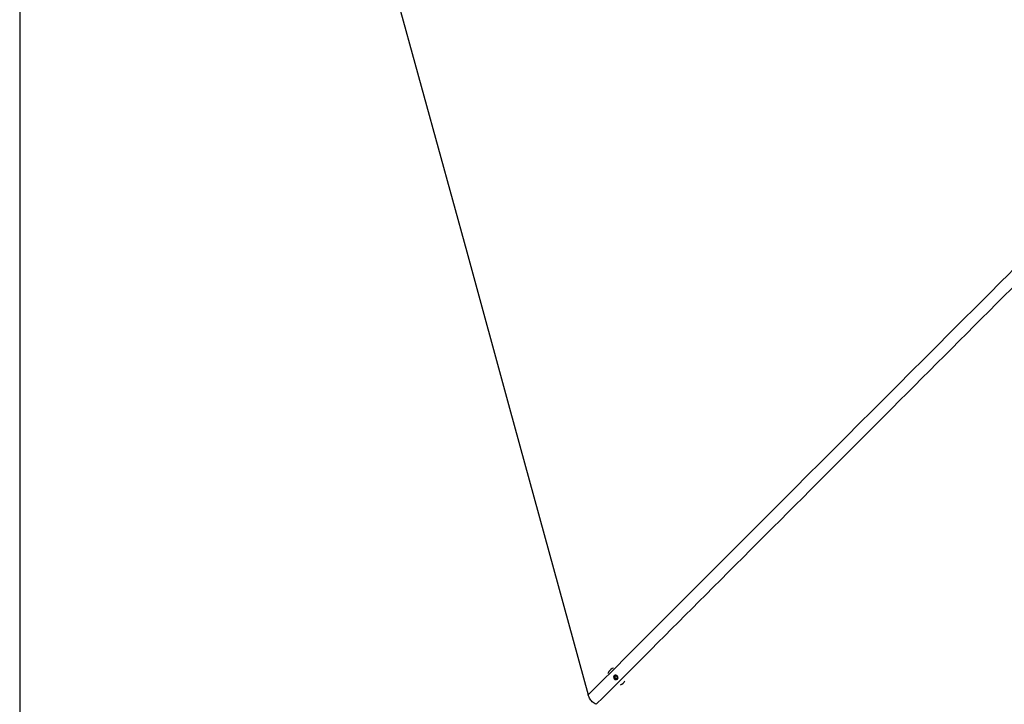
# Paper-space layout 'In-Ground Anchor' of a CAD drawing. Header units: millimetres. Extents: x 1903 to 18395, y 314 to 15846.
# Tile 25 of 52: x 2938 to 4923, y 9864 to 11243. Entities that reach past the tile are written whole.
import ezdxf

# ---------------------------------------------------------------- set-up
doc = ezdxf.new("R2010")
doc.units = ezdxf.units.MM
doc.layers.add('COMPONENT_GEOMETRY', color=7, linetype='Continuous')
doc.styles.add('SLDTEXTSTYLE1', font='TXT', dxfattribs={"width": 0.75})
doc.dimstyles.new('SLDDIMSTYLE2', dxfattribs={"dimtxt": 100, "dimasz": 6.604, "dimexe": 0, "dimexo": 0.0625, "dimgap": 25, "dimtad": 0, "dimtih": 1, "dimtoh": 1, "dimdec": 0, "dimlfac": 0.5, "dimrnd": 1e-09, "dimzin": 12, "dimdsep": 46, "dimtxsty": 'SLDTEXTSTYLE1', "dimsah": 1, "dimcen": 0.09, "dimadec": 0, "dimazin": 3, "dimtfac": 1, "dimtdec": 3, "dimtofl": 0, "dimtmove": 0, "dimatfit": 3, "dimfxl": 1, "dimfrac": 2, "dimtolj": 1, "dimtzin": 12, "dimarcsym": 0})

# ---------------------------------------------------------------- blocks, each defined once
blk = doc.blocks.new('_D_15')
at = {"layer": 'COMPONENT_GEOMETRY', "color": 7, "ltscale": 2}
for p, q in [((10064.3, 12285.6), (10064.3, 8362)), ((2938.4, 12281.5), (2938.4, 8362)), ((2938.4, 8368.4), (6353.5, 8368.4)), ((10064.3, 8368.4), (6649.1, 8368.4))]:
    blk.add_line(p, q, dxfattribs=at)
for points in [[(2938.4, 8368.4), (2945, 8367.4), (2945, 8369.4)], [(10064.3, 8368.4), (10057.7, 8369.4), (10057.7, 8367.4)]]:
    blk.add_solid(points, dxfattribs=at)
at = {"layer": 'COMPONENT_GEOMETRY', "color": 7, "ltscale": 2, "insert": (6353.5, 8417.9), "char_height": 100, "attachment_point": 1, "style": 'SLDTEXTSTYLE1'}
blk.add_mtext('3563', dxfattribs=at)

psp = doc.layouts.new('In-Ground Anchor')

# ---------------------------------------------------------------- linework, layer by layer
at = {"color": 7, "linetype": 'Continuous', "lineweight": 25, "ltscale": 2}
for p, q in [((4128.26, 9933.55), (4128.13, 9933.42)), ((4137.54, 9921.14), (4140.78, 9921.59)), ((4140.78, 9921.59), (4143.04, 9918.96)), ((4136.57, 9918.06), (4137.54, 9921.14)), ((4137.46, 9918.95), (4136.57, 9918.06)), ((4138.83, 9915.44), (4136.57, 9918.06)), ((4137.46, 9918.95), (4137.95, 9920.49)), ((4138.59, 9917.64), (4137.46, 9918.95)), ((4137.95, 9920.49), (4138.19, 9921.23)), ((4139.72, 9916.33), (4138.59, 9917.64)), ((4139.72, 9916.33), (4138.83, 9915.44)), ((4142.06, 9915.89), (4138.83, 9915.44)), ((4141.34, 9916.55), (4139.72, 9916.33)), ((4142.32, 9916.69), (4141.34, 9916.55)), ((4143.04, 9918.96), (4142.06, 9915.89)), ((4154.63, 9906.75), (4154.69, 9906.8))]:
    psp.add_line(p, q, dxfattribs=at)
at = {"color": 7, "linetype": 'Continuous', "lineweight": 25, "ltscale": 2, "flags": 128}
for points in [[(3427.52, 12275.42), (3450.38, 12192.15), (3536.61, 11877.98), (3622.84, 11563.82), (3687.96, 11326.58), (3753.07, 11089.35), (3839.31, 10775.18), (3925.54, 10461.02), (4084.08, 9883.41)], [(4125.59, 9930.12), (4124.2, 9927.01), (4123.97, 9926.23)], [(4136.47, 9915.72), (4137.91, 9914.56), (4139.64, 9914), (4141.39, 9914.12), (4142.9, 9914.92), (4143.94, 9916.26), (4144.35, 9917.94), (4144.07, 9919.71), (4143.14, 9921.3), (4141.7, 9922.47), (4139.97, 9923.03), (4138.22, 9922.91), (4136.71, 9922.11), (4135.67, 9920.77), (4135.26, 9919.09), (4135.54, 9917.31), (4136.47, 9915.72)]]:
    psp.add_lwpolyline(points, dxfattribs=at)
at = {"color": 7, "linetype": 'Continuous', "lineweight": 25, "ltscale": 4}
for centre, radius, start, end in [((4139.35, 9922.13), 15.91, 106.22585, 149.85378), ((4140.84, 9919.64), 3.01, 163.65242, 221.71873), ((4140.4, 9919.72), 2.57, 143.38531, 162.48734), ((4140.97, 9919.64), 3.1, 220.00191, 276.82353), ((4140.99, 9919.15), 2.62, 277.69892, 302.54685), ((4143.45, 9918), 15.87, 292.34596, 335.94498)]:
    psp.add_arc(centre, radius, start, end, dxfattribs=at)
at = {"color": 8, "linetype": 'Continuous', "lineweight": 25, "ltscale": 2}
for points, knots in [([(4084.08, 9883.41), (4361.58, 10160.83), (4778.77, 10577.89), (5335.74, 11134.44), (5659.73, 11457.98), (5886.71, 11684.35), (5973.94, 11771.18), (6016.6, 11813.64)], [0, 0, 0, 0, 0.43094873, 0.64786413, 0.86477957, 0.93387086, 1, 1, 1, 1]), ([(6031.08, 11797.31), (5941.73, 11707.61), (5692.45, 11457.34), (5122.33, 10886.69), (4568.08, 10332.13), (4174.01, 9937.95), (4100.46, 9864.39)], [0, 0, 0, 0, 0.1390537, 0.38796079, 0.88577773, 1, 1, 1, 1])]:
    psp.add_open_spline(points, degree=3, knots=knots, dxfattribs=at)
at = {"color": 7, "linetype": 'Continuous', "lineweight": 25, "ltscale": 2}
psp.add_open_spline([(4100.46, 9864.39), (4099.02, 9865.06), (4096.1, 9866.42), (4092.29, 9869.32), (4089.05, 9872.82), (4086.75, 9876.46), (4085.11, 9880.04), (4084.42, 9882.28), (4084.08, 9883.41)], degree=3, knots=[0, 0, 0, 0, 0.1826783, 0.3707298, 0.5475769, 0.7300427, 0.8641936, 1, 1, 1, 1], dxfattribs=at)

# ---------------------------------------------------------------- dimensions: what is measured, and where the dimension line sits
at = {"layer": 'COMPONENT_GEOMETRY', "color": 7, "ltscale": 2}
dim = psp.add_linear_dim(base=(2938.37, 8368.38), p1=(10064.26, 12288.16), p2=(2938.37, 12284), dimstyle='SLDDIMSTYLE2', dxfattribs=at)
dim.commit()
dim.dimension.update_dxf_attribs({"geometry": '_D_15', "text_midpoint": (6501.31, 8368.38), "dimtype": 160})

doc.saveas('drawing.dxf')
